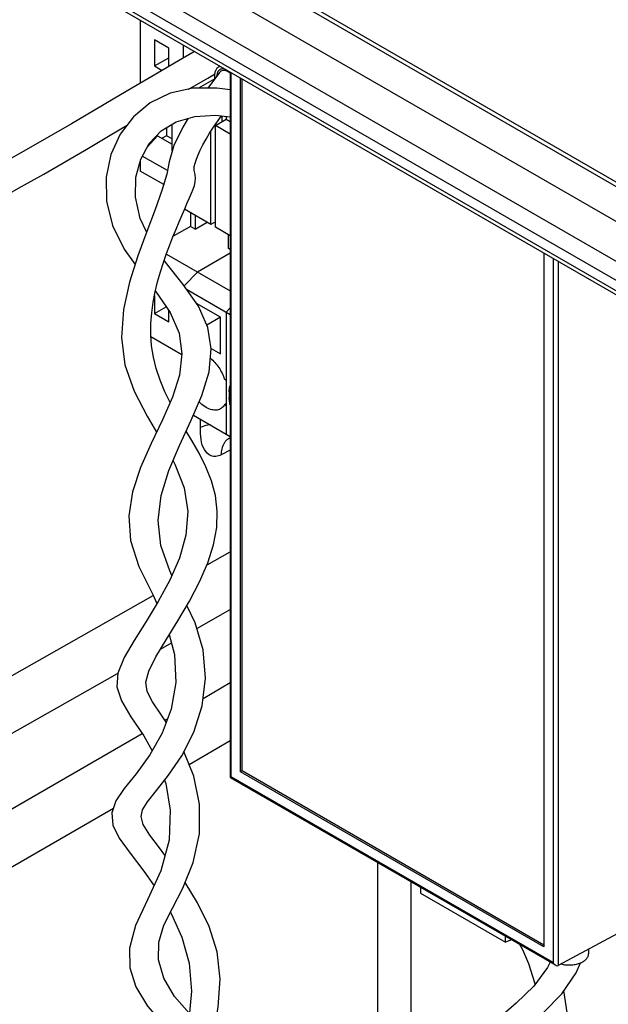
# Model space of a CAD drawing. Header units: inches. Extents: x 0 to 34, y 0 to 22.
# Tile 64 of 124: x 22.7 to 23.7, y 4.3 to 5.9. Entities that reach past the tile are written whole.
import ezdxf

# ---------------------------------------------------------------- set-up
doc = ezdxf.new("R2010")
doc.units = ezdxf.units.IN
doc.header["$LTSCALE"] = 1.87
doc.header["$MEASUREMENT"] = 0
doc.layers.get('0').update_dxf_attribs({"linetype": 'CONTINUOUS'})
doc.layers.add('02___PRT_ALL_AXES', color=7, linetype='CONTINUOUS')

msp = doc.modelspace()

# ---------------------------------------------------------------- linework, layer by layer
at = {"color": 7, "linetype": 'CONTINUOUS'}
for p, q in [((23.6911, 5.6383), (21.9078, 6.6679)), ((21.9512, 6.6507), (23.6911, 5.6461)), ((21.8955, 6.6168), (25.431, 4.5755)), ((25.375, 4.5414), (21.8395, 6.5828)), ((25.3615, 4.5175), (21.8259, 6.5589)), ((21.8259, 6.542), (25.3615, 4.5006)), ((21.83, 6.533), (25.3655, 4.4916)), ((22.8928, 5.9193), (22.8928, 5.8142)), ((22.9169, 5.8863), (22.9169, 5.8429)), ((22.9405, 5.8727), (22.9169, 5.8863)), ((22.9645, 5.8779), (22.9645, 5.8559)), ((22.9405, 5.842), (22.9405, 5.8727)), ((22.9169, 5.8429), (22.9405, 5.8566)), ((22.9169, 5.8429), (22.9295, 5.8356)), ((23.0246, 5.832), (23.0055, 5.806)), ((23.0428, 5.8308), (23.0395, 5.8331)), ((23.0427, 5.8328), (23.0427, 4.6605)), ((23.0444, 4.6615), (23.0444, 5.8318)), ((23.0169, 5.8215), (22.9897, 5.8058)), ((23.0599, 4.6696), (23.0599, 5.8229)), ((23.0627, 4.6712), (23.0627, 5.8213)), ((23.0181, 5.7611), (23.0427, 5.7586)), ((23.0224, 5.7521), (23.0281, 5.7601)), ((22.9464, 5.7017), (22.9464, 5.7461)), ((23.0151, 5.7413), (23.0224, 5.7521)), ((23.0181, 5.7438), (23.0362, 5.7542)), ((23.0181, 5.575), (23.0181, 5.7438)), ((23.0427, 5.7296), (23.0181, 5.7438)), ((23.0286, 5.7586), (23.026, 5.7572)), ((23.0275, 5.7592), (23.0286, 5.7586)), ((23.0286, 5.7586), (23.0286, 5.7498)), ((23.0362, 5.7593), (23.0362, 5.7542)), ((23.0362, 5.7542), (23.0427, 5.7505)), ((22.937, 5.7405), (22.937, 5.727)), ((23.0105, 5.5794), (23.0105, 5.734)), ((22.8939, 5.688), (22.908, 5.7139)), ((22.9049, 5.7081), (22.9221, 5.7269)), ((22.9221, 5.7269), (22.9464, 5.7129)), ((22.937, 5.727), (22.9295, 5.7227)), ((22.9464, 5.7216), (22.937, 5.727)), ((22.886, 5.6579), (22.8939, 5.688)), ((22.8928, 5.6841), (22.8928, 5.6682)), ((22.9383, 5.6689), (22.8966, 5.693)), ((22.9321, 5.6456), (22.8928, 5.6682)), ((23.0105, 5.5794), (22.9667, 5.6047)), ((22.9764, 5.5991), (22.9764, 5.5763)), ((22.9844, 5.5945), (22.9844, 5.5717)), ((22.9844, 5.5717), (23.0041, 5.5831)), ((23.0181, 5.5839), (23.0105, 5.5794)), ((22.9764, 5.5763), (22.9478, 5.5599)), ((22.9844, 5.5717), (22.9764, 5.5763)), ((23.0427, 5.5608), (23.0181, 5.575)), ((23.04, 5.5396), (23.04, 5.5624)), ((23.0427, 5.5319), (22.9882, 5.5004)), ((23.0427, 5.538), (23.04, 5.5396)), ((23.5638, 5.5319), (23.5638, 4.3787)), ((22.9366, 5.5302), (23.0427, 5.4689)), ((23.5792, 5.523), (23.5792, 4.3527)), ((23.5875, 5.5182), (23.5875, 4.3479)), ((22.9882, 5.5004), (22.9664, 5.4772)), ((22.9899, 5.4434), (22.9647, 5.4797)), ((22.97, 5.472), (23.0427, 5.43)), ((22.9169, 5.4614), (22.9169, 5.4315)), ((22.9169, 5.4315), (22.9362, 5.4426)), ((22.9405, 5.4178), (22.9405, 5.4363)), ((23.0265, 5.4252), (22.9865, 5.4483)), ((23.0427, 5.4407), (23.0362, 5.4338)), ((23.0362, 5.4338), (23.0362, 5.2309)), ((22.9169, 5.4315), (22.9405, 5.4178)), ((23.0265, 5.4252), (23.0038, 5.4121)), ((23.0265, 5.3642), (23.0265, 5.4252)), ((22.9109, 5.3933), (22.9623, 5.3636)), ((23.0111, 5.3731), (23.0265, 5.3642)), ((23.0096, 5.3565), (23.0103, 5.3568)), ((23.0362, 5.3204), (23.0332, 5.3221)), ((23.0427, 5.3024), (23.0411, 5.3015)), ((23.0411, 5.3015), (23.0411, 5.2918)), ((23.0411, 5.2918), (23.0427, 5.2928)), ((23.0332, 5.2803), (23.0362, 5.2821)), ((23.0332, 5.2803), (23.0362, 5.2786)), ((22.9816, 5.2625), (23.0427, 5.2272)), ((22.9932, 5.2419), (22.9932, 5.2558)), ((23.0406, 5.2239), (23.0413, 5.2243)), ((23.0413, 5.2243), (23.0413, 5.2243)), ((23.0427, 5.2042), (23.0274, 5.1964)), ((23.0041, 5.0137), (23.0427, 5.0356)), ((22.3847, 4.6621), (22.9148, 4.963)), ((22.987, 4.9079), (23.0427, 4.9396)), ((22.9267, 4.8737), (22.9451, 4.8842)), ((22.3891, 4.5686), (22.8556, 4.8334)), ((22.9975, 4.7919), (23.0427, 4.8181)), ((22.9343, 4.7555), (22.9386, 4.758)), ((22.4384, 4.4691), (22.8964, 4.7336)), ((22.9743, 4.6821), (23.0427, 4.7216)), ((23.0627, 4.6712), (23.0599, 4.6696)), ((23.5638, 4.3787), (23.0599, 4.6696)), ((23.5638, 4.3819), (23.0627, 4.6712)), ((23.0444, 4.6615), (23.0427, 4.6605)), ((23.0427, 4.6605), (23.5834, 4.3483)), ((23.5792, 4.3527), (23.0444, 4.6615)), ((22.4801, 4.3968), (22.8485, 4.6095)), ((23.9508, 4.5433), (23.5875, 4.3479)), ((23.2881, 3.9628), (23.2881, 4.5188)), ((23.3433, 4.0132), (23.3433, 4.4869)), ((23.3587, 4.478), (23.3587, 4.4683)), ((23.3587, 4.4683), (23.5001, 4.3866)), ((23.5001, 4.3866), (23.5001, 4.3964)), ((23.5101, 4.3906), (23.5001, 4.3866)), ((23.5241, 4.3825), (23.5285, 4.3743))]:
    msp.add_line(p, q, dxfattribs=at)
for points in [[(22.9836, 5.8669), (22.9804, 5.865), (22.95, 5.8475), (22.9188, 5.8294)], [(22.9188, 5.8294), (22.8856, 5.81), (22.851, 5.7895), (22.8153, 5.7684), (22.7788, 5.7469), (22.7414, 5.725), (22.7039, 5.7033), (22.6665, 5.6822)], [(22.9734, 5.8042), (22.9758, 5.8056), (23.0057, 5.8228), (23.0167, 5.8291)], [(23.0427, 5.8032), (23.0204, 5.8061), (22.9806, 5.8057), (22.9428, 5.7975), (22.9099, 5.7817), (22.8817, 5.7586), (22.8596, 5.7295), (22.8444, 5.6956), (22.8365, 5.6578), (22.8373, 5.618), (22.8473, 5.5777), (22.8665, 5.5386), (22.8845, 5.5128)], [(22.908, 5.7139), (22.9279, 5.735), (22.9531, 5.7502), (22.9836, 5.759), (23.0181, 5.7611)], [(22.6594, 5.6223), (22.6959, 5.6423), (22.733, 5.6633), (22.7702, 5.6848), (22.807, 5.7064), (22.8431, 5.7276), (22.8706, 5.7439)], [(22.9729, 5.7559), (22.9641, 5.7411), (22.9491, 5.7105), (22.941, 5.6835), (22.9372, 5.6628), (22.9291, 5.6357), (22.9178, 5.6045), (22.9039, 5.5679), (22.8891, 5.5274), (22.8754, 5.4838), (22.8654, 5.4381), (22.8621, 5.3918), (22.8678, 5.3462), (22.8829, 5.3024), (22.9046, 5.2607), (22.9204, 5.2345)], [(22.9428, 5.2837), (22.9342, 5.3013), (22.9261, 5.3207), (22.9197, 5.3399), (22.915, 5.3589), (22.9121, 5.3777), (22.9107, 5.3963), (22.9108, 5.4146), (22.9122, 5.4325), (22.9146, 5.4502), (22.918, 5.4674), (22.9221, 5.4842), (22.9267, 5.5005), (22.9317, 5.5161), (22.9369, 5.5311), (22.9422, 5.5454), (22.9475, 5.559), (22.9527, 5.5719), (22.9578, 5.584), (22.9626, 5.5953), (22.9671, 5.6057), (22.9712, 5.6152), (22.9749, 5.6236), (22.9781, 5.6313), (22.9809, 5.6382), (22.9831, 5.6444), (22.9846, 5.6501), (22.9851, 5.6561), (22.9842, 5.6625), (22.9831, 5.667), (22.9827, 5.6692), (22.9826, 5.6719), (22.983, 5.6758), (22.9843, 5.6812), (22.9864, 5.6877), (22.9893, 5.695), (22.993, 5.7031), (22.9974, 5.7118), (23.0026, 5.7211), (23.0085, 5.731), (23.0151, 5.7413)], [(22.9035, 5.567), (22.8931, 5.5893), (22.8853, 5.6246), (22.886, 5.6579)], [(22.9647, 5.4797), (22.935, 5.5169), (22.933, 5.5199)], [(22.9183, 5.4686), (22.9196, 5.4669), (22.9428, 5.433), (22.9576, 5.399), (22.9625, 5.3645)], [(22.9458, 4.9962), (22.9421, 5.0037), (22.9273, 5.0459), (22.9228, 5.0876), (22.9281, 5.1291), (22.9408, 5.1704), (22.9584, 5.212), (22.978, 5.254), (22.9956, 5.2953), (23.0075, 5.3348), (23.0112, 5.3725), (23.0054, 5.4084), (22.9899, 5.4434)], [(22.9625, 5.3645), (22.9583, 5.3292), (22.9467, 5.2926), (22.9301, 5.2548), (22.9114, 5.2156), (22.8936, 5.1755), (22.8802, 5.1352), (22.874, 5.0951), (22.8771, 5.0543), (22.8911, 5.0111), (22.9141, 4.9645), (22.921, 4.9494)], [(22.9365, 4.7523), (22.9284, 4.7642), (22.9136, 4.786), (22.9048, 4.8033), (22.9027, 4.8189), (22.9073, 4.8373), (22.9189, 4.8608), (22.936, 4.8891), (22.9555, 4.9205), (22.9748, 4.9532), (22.9918, 4.9855), (23.0055, 5.0169), (23.0151, 5.047), (23.0204, 5.0758), (23.0212, 5.103), (23.018, 5.1289), (23.0114, 5.1534), (23.002, 5.1768), (22.9909, 5.1991), (22.9788, 5.2205), (22.9697, 5.2361)], [(23.0413, 5.2243), (23.042, 5.2246), (23.0427, 5.2249)], [(22.9477, 5.1867), (22.9508, 5.1811), (22.9661, 5.1417), (22.9723, 5.1024), (22.9691, 5.0633), (22.9584, 5.0251), (22.9424, 4.9882), (22.9232, 4.953), (22.9028, 4.9195), (22.883, 4.8883), (22.8662, 4.8598), (22.8557, 4.834), (22.8541, 4.8111), (22.8618, 4.7876), (22.8778, 4.7613), (22.8993, 4.7294), (22.9131, 4.7046)], [(22.9343, 4.5314), (22.9252, 4.5432), (22.9092, 4.5644), (22.8983, 4.582), (22.8945, 4.5957), (22.8967, 4.6066), (22.9051, 4.6201), (22.9201, 4.6389), (22.9401, 4.6641), (22.9621, 4.6965), (22.9821, 4.7359), (22.996, 4.7795), (23.0015, 4.8257), (22.9975, 4.8725), (22.9842, 4.9175), (22.9706, 4.9461)], [(22.9415, 4.898), (22.9502, 4.8649), (22.9521, 4.8182), (22.9445, 4.7738), (22.9296, 4.7338), (22.9093, 4.6978), (22.8865, 4.6667), (22.8667, 4.642), (22.8526, 4.6214), (22.8457, 4.6016), (22.8476, 4.5812), (22.8582, 4.5595), (22.8762, 4.5345), (22.8993, 4.5044), (22.9161, 4.4805)], [(22.9748, 4.2683), (22.9503, 4.2965), (22.9323, 4.3266), (22.9234, 4.3572), (22.9238, 4.3868), (22.9324, 4.415), (22.9465, 4.4432), (22.9637, 4.4762), (22.9811, 4.5189), (22.9914, 4.5668), (22.9916, 4.6159), (22.982, 4.6628), (22.9658, 4.7036)], [(22.9336, 4.6559), (22.9356, 4.6506), (22.9431, 4.606), (22.941, 4.5564), (22.9272, 4.5052), (22.9055, 4.4569), (22.8853, 4.4143), (22.8751, 4.3768), (22.8757, 4.344), (22.8857, 4.3124), (22.9055, 4.2801), (22.9341, 4.2474), (22.9666, 4.2159)], [(23.0666, 4.0445), (23.0536, 4.0495), (23.0336, 4.0579), (23.0192, 4.0667), (23.0085, 4.0789), (23.0015, 4.098), (22.999, 4.1247), (23.0012, 4.1576), (23.0072, 4.1948), (23.0152, 4.2354), (23.0228, 4.2794), (23.0259, 4.3254), (23.0209, 4.3704), (23.0075, 4.4129), (22.9882, 4.4522), (22.9676, 4.4857)], [(22.9432, 4.4366), (22.9446, 4.4342), (22.9623, 4.3952), (22.9745, 4.3519), (22.9781, 4.3052), (22.9739, 4.2574), (22.9658, 4.2112), (22.9581, 4.1694), (22.9534, 4.133), (22.9526, 4.102), (22.9566, 4.0761), (22.9658, 4.0553), (22.9806, 4.0392), (22.9989, 4.0273), (23.0181, 4.0179), (23.0372, 4.0097), (23.0555, 4.0015), (23.0703, 3.9941)], [(23.5284, 4.3744), (23.5384, 4.351), (23.5481, 4.3194), (23.5487, 4.3162)], [(23.5742, 4.3536), (23.5698, 4.3444), (23.5469, 4.3138), (23.5177, 4.2855), (23.4875, 4.2585), (23.4626, 4.2304), (23.4467, 4.1992), (23.4382, 4.1642), (23.4339, 4.1263), (23.4311, 4.087), (23.4292, 4.0625)], [(23.476, 4.0913), (23.4769, 4.1018), (23.4821, 4.1423), (23.492, 4.1805), (23.5092, 4.2139), (23.534, 4.2425), (23.5637, 4.2703), (23.5935, 4.301), (23.6174, 4.3355), (23.6249, 4.3524)], [(23.3162, 3.9099), (23.3196, 3.9149), (23.3316, 3.9315), (23.3448, 3.9477), (23.3595, 3.9634), (23.3756, 3.9782), (23.3934, 3.9918), (23.4129, 4.0045), (23.4339, 4.0166), (23.4562, 4.0287), (23.4792, 4.0414), (23.5025, 4.0555), (23.525, 4.0717), (23.5461, 4.0906), (23.5647, 4.1127), (23.5803, 4.1382), (23.5921, 4.1671), (23.5999, 4.199), (23.6033, 4.2334), (23.6023, 4.2696), (23.597, 4.3061)]]:
    msp.add_lwpolyline(points, dxfattribs=at)
msp.add_arc((23.0293, 5.8155), 0.0204, 59.9884, 62.3601, dxfattribs=at)
for points in [[(23.0272, 5.8343), (23.0262, 5.8337), (23.0253, 5.8329), (23.0246, 5.832)], [(23.0406, 5.2239), (23.0389, 5.223), (23.0374, 5.2218), (23.0361, 5.2205)], [(23.5792, 4.3527), (23.5802, 4.351), (23.5816, 4.3493), (23.5834, 4.3483)]]:
    msp.add_open_spline(points, degree=3, dxfattribs=at)
for points, knots in [([(23.0387, 5.8335), (23.0368, 5.8345), (23.033, 5.8358), (23.0288, 5.8351), (23.0272, 5.8343)], [0, 0, 0, 0, 0.544274, 1, 1, 1, 1]), ([(23.0097, 5.3573), (23.0151, 5.3529), (23.0246, 5.342), (23.0309, 5.329), (23.0332, 5.3221)], [0, 0, 0, 0, 0.4914, 1, 1, 1, 1]), ([(23.0411, 5.3015), (23.0411, 5.3024), (23.0412, 5.3059), (23.0418, 5.3094), (23.0425, 5.3119)], [0, 0, 0, 0, 0.265526, 1, 1, 1, 1]), ([(23.0425, 5.2797), (23.0423, 5.2808), (23.0415, 5.2848), (23.0411, 5.2888), (23.0411, 5.2918)], [0, 0, 0, 0, 0.261527, 1, 1, 1, 1]), ([(23.0264, 5.273), (23.0241, 5.2717), (23.0184, 5.2702), (23.0092, 5.2719), (22.9997, 5.2768), (22.9939, 5.2817), (22.9911, 5.2846)], [0, 0, 0, 0, 0.200036, 0.427569, 0.695027, 1, 1, 1, 1]), ([(23.0332, 5.2803), (23.0328, 5.2796), (23.0311, 5.2767), (23.0286, 5.2743), (23.0264, 5.273)], [0, 0, 0, 0, 0.263317, 1, 1, 1, 1]), ([(23.0098, 5.2464), (23.0083, 5.2463), (23.0026, 5.2456), (22.9969, 5.2439), (22.9932, 5.2419)], [0, 0, 0, 0, 0.266224, 1, 1, 1, 1]), ([(23.0274, 5.1964), (23.0247, 5.195), (23.0191, 5.1932), (23.0081, 5.1949), (22.998, 5.2054), (22.9932, 5.2226), (22.9932, 5.2352), (22.9932, 5.2419)], [0, 0, 0, 0, 0.132822, 0.24522, 0.461443, 0.711965, 1, 1, 1, 1]), ([(23.0361, 5.2205), (23.0347, 5.2191), (23.0294, 5.2122), (23.0277, 5.2031), (23.0274, 5.1964)], [0, 0, 0, 0, 0.22126, 1, 1, 1, 1]), ([(23.5834, 4.3483), (23.5837, 4.3481), (23.5849, 4.3475), (23.5866, 4.3474), (23.5875, 4.3479)], [0, 0, 0, 0, 0.270726, 1, 1, 1, 1])]:
    msp.add_open_spline(points, degree=3, knots=knots, dxfattribs=at)
at = {"layer": '02___PRT_ALL_AXES', "color": 7, "linetype": 'CONTINUOUS'}
for p, q in [((23.0258, 5.8426), (23.0232, 5.8411)), ((23.0204, 5.8284), (23.0201, 5.826)), ((23.6381, 4.3751), (23.6381, 4.3675))]:
    msp.add_line(p, q, dxfattribs=at)
for points, knots in [([(23.0263, 5.8423), (23.026, 5.8423), (23.025, 5.842), (23.024, 5.8415), (23.0232, 5.8411)], [0, 0, 0, 0, 0.253589, 1, 1, 1, 1]), ([(23.0232, 5.8411), (23.0219, 5.8404), (23.0195, 5.8382), (23.0173, 5.8335), (23.0163, 5.8278), (23.0166, 5.8237), (23.0168, 5.8216)], [0, 0, 0, 0, 0.208833, 0.438647, 0.701643, 1, 1, 1, 1]), ([(23.0233, 5.8349), (23.0225, 5.834), (23.0213, 5.8319), (23.0206, 5.8296), (23.0204, 5.8284)], [0, 0, 0, 0, 0.473528, 1, 1, 1, 1]), ([(23.0257, 5.8369), (23.0255, 5.8367), (23.0246, 5.8362), (23.0238, 5.8355), (23.0233, 5.8349)], [0, 0, 0, 0, 0.247504, 1, 1, 1, 1]), ([(23.0345, 5.8376), (23.0329, 5.838), (23.0306, 5.8383), (23.0276, 5.8378), (23.0263, 5.8372), (23.0257, 5.8369)], [0, 0, 0, 0, 0.526461, 0.767085, 1, 1, 1, 1]), ([(23.5922, 4.3504), (23.5947, 4.3497), (23.6, 4.3488), (23.608, 4.3486), (23.6158, 4.3495), (23.6231, 4.3514), (23.6293, 4.3544), (23.6342, 4.3581), (23.6369, 4.3619), (23.638, 4.3651), (23.6381, 4.3667), (23.6381, 4.3675)], [0, 0, 0, 0, 0.144097, 0.292501, 0.439123, 0.578097, 0.704608, 0.815875, 0.912436, 0.956867, 1, 1, 1, 1])]:
    msp.add_open_spline(points, degree=3, knots=knots, dxfattribs=at)

doc.saveas('drawing.dxf')
